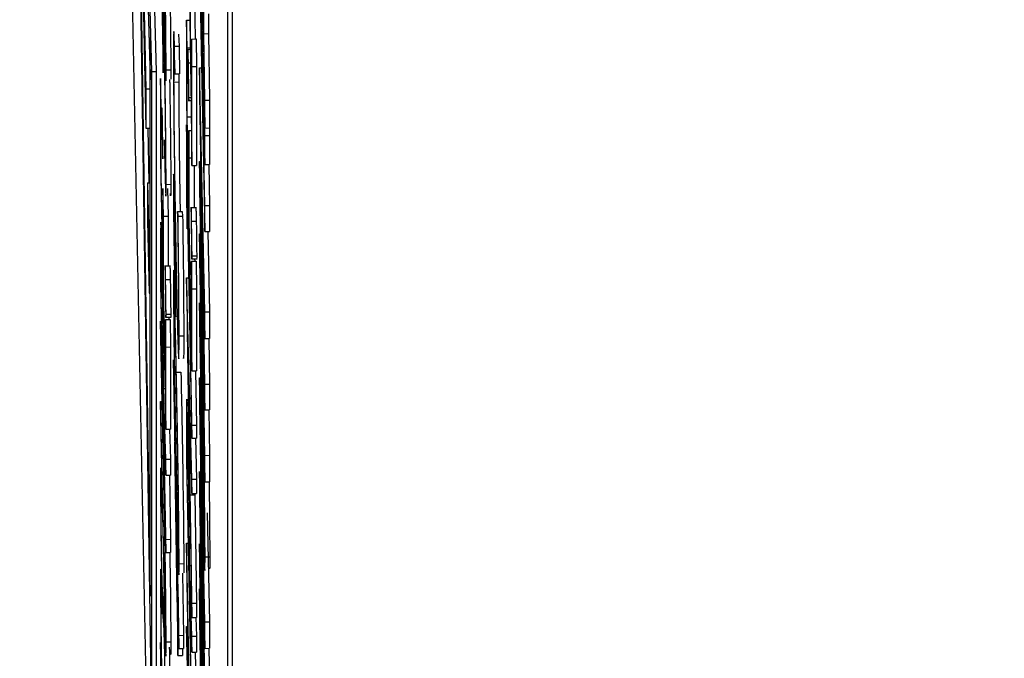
# Model space of a CAD drawing. Header units: inches. Extents: x 0.6 to 33.8, y 0 to 21.7.
# Tile 81 of 169: x 19.4872 to 19.5396, y 15.3066 to 15.3406. Entities that reach past the tile are written whole.
import ezdxf

# ---------------------------------------------------------------- set-up
doc = ezdxf.new("R2010")
doc.units = ezdxf.units.IN
doc.header["$MEASUREMENT"] = 0
doc.layers.add('FORMAT', color=7, linetype='Continuous')
doc.styles.add('SLDTEXTSTYLE3', font='TXT', dxfattribs={"width": 0.75})
doc.dimstyles.new('SLDDIMSTYLE0', dxfattribs={"dimtxt": 0.125, "dimasz": 0.13, "dimexe": 0, "dimexo": 0.0625, "dimgap": 0.03125, "dimtad": 0, "dimtih": 1, "dimtoh": 1, "dimdec": 1, "dimlfac": 4, "dimrnd": 1e-09, "dimzin": 12, "dimdsep": 46, "dimtxsty": 'SLDTEXTSTYLE3', "dimsah": 1, "dimcen": 0.09, "dimadec": 0, "dimazin": 3, "dimtfac": 1, "dimtdec": 1, "dimtofl": 0, "dimtmove": 0, "dimatfit": 3, "dimfxl": 0, "dimfrac": 2, "dimtolj": 1, "dimtzin": 12, "dimarcsym": 0})

# ---------------------------------------------------------------- blocks, each defined once
blk = doc.blocks.new('_D_4')
at = {"layer": 'FORMAT'}
for p, q in [((19.129743, 18.296224), (19.091657, 18.296224)), ((19.091657, 18.296224), (19.091657, 18.097787)), ((19.406827, 18.296224), (19.444913, 18.296224)), ((19.444913, 18.296224), (19.444913, 18.097787)), ((17.835759, 9.273352), (17.835759, 18.241189)), ((20.700811, 17.050978), (20.700811, 18.241189)), ((17.835759, 18.116189), (18.982066, 18.116189)), ((20.700811, 18.116189), (19.554503, 18.116189)), ((19.091657, 18.097787), (19.129743, 18.097787)), ((19.444913, 18.097787), (19.406827, 18.097787))]:
    blk.add_line(p, q, dxfattribs=at)
for points in [[(17.835759, 18.116189), (17.965759, 18.096189), (17.965759, 18.136189)], [(20.700811, 18.116189), (20.570811, 18.136189), (20.570811, 18.096189)]]:
    blk.add_solid(points, dxfattribs=at)
at = {"layer": 'FORMAT', "char_height": 0.125, "attachment_point": 1, "style": 'SLDTEXTSTYLE3'}
for s, insert in [('291', (19.129743, 18.25892)), ('11.5', (19.106653, 18.071898))]:
    blk.add_mtext(s, dxfattribs=dict(at, insert=insert))

msp = doc.modelspace()

# ---------------------------------------------------------------- linework, layer by layer
at = {"color": 7, "linetype": 'Continuous'}
for p, q in [((19.49424, 15.337804), (19.493092, 15.377537)), ((19.493092, 15.377537), (19.49424, 15.301588)), ((19.49449, 15.337808), (19.493342, 15.377541)), ((19.492623, 15.370666), (19.494735, 15.264297)), ((19.494155, 15.338064), (19.493262, 15.368967)), ((19.493262, 15.368967), (19.494155, 15.309897)), ((19.493434, 15.361094), (19.493915, 15.336878)), ((19.493434, 15.359006), (19.493915, 15.33479)), ((19.498271, 15.098123), (19.498271, 15.357879)), ((19.498521, 15.098126), (19.498521, 15.357882)), ((19.496775, 15.352208), (19.497059, 15.334795)), ((19.494703, 15.345672), (19.494845, 15.337736)), ((19.496775, 15.343568), (19.497059, 15.329284)), ((19.497001, 15.33981), (19.497001, 15.343185)), ((19.496884, 15.339464), (19.496826, 15.342394)), ((19.496251, 15.341714), (19.496368, 15.332799)), ((19.496339, 15.335923), (19.496263, 15.341674)), ((19.496513, 15.341678), (19.496541, 15.33953)), ((19.496084, 15.340529), (19.496266, 15.340532)), ((19.496084, 15.340529), (19.496084, 15.33616)), ((19.496114, 15.339064), (19.496084, 15.340529)), ((19.497251, 15.34086), (19.497251, 15.339814)), ((19.496884, 15.340006), (19.496884, 15.339464)), ((19.494111, 15.339605), (19.494155, 15.337362)), ((19.495662, 15.33979), (19.495696, 15.339143)), ((19.496339, 15.339527), (19.496589, 15.339531)), ((19.496339, 15.339527), (19.496339, 15.335923)), ((19.496368, 15.338062), (19.496339, 15.339527)), ((19.496589, 15.339531), (19.496618, 15.338066)), ((19.497001, 15.33981), (19.497251, 15.339814)), ((19.497059, 15.336278), (19.497001, 15.33981)), ((19.497251, 15.339814), (19.497309, 15.336282)), ((19.495446, 15.339139), (19.495696, 15.339143)), ((19.495463, 15.337673), (19.495446, 15.339139)), ((19.495696, 15.339143), (19.495713, 15.337676)), ((19.496114, 15.339064), (19.496286, 15.339067)), ((19.496114, 15.33539), (19.496114, 15.339064)), ((19.496287, 15.338974), (19.496129, 15.338971)), ((19.496929, 15.339129), (19.496988, 15.339129)), ((19.497059, 15.334398), (19.496929, 15.339129)), ((19.494155, 15.309897), (19.494155, 15.338064)), ((19.494994, 15.337882), (19.495244, 15.337886)), ((19.496181, 15.338258), (19.496296, 15.33826)), ((19.496368, 15.338062), (19.496618, 15.338066)), ((19.496368, 15.332799), (19.496368, 15.338062)), ((19.496618, 15.338066), (19.496618, 15.332803)), ((19.496775, 15.337988), (19.496886, 15.33799)), ((19.497059, 15.325015), (19.496775, 15.337988)), ((19.496775, 15.337988), (19.496775, 15.33656)), ((19.49424, 15.337804), (19.49449, 15.337808)), ((19.49424, 15.301588), (19.49424, 15.337804)), ((19.49449, 15.301592), (19.49449, 15.337808)), ((19.494703, 15.337431), (19.494703, 15.333062)), ((19.494732, 15.335966), (19.494703, 15.337431)), ((19.495463, 15.337673), (19.495713, 15.337676)), ((19.495667, 15.337676), (19.495665, 15.337243)), ((19.496935, 15.337372), (19.497059, 15.332853)), ((19.496935, 15.3369), (19.496935, 15.337372)), ((19.493915, 15.336878), (19.494155, 15.336882)), ((19.493915, 15.336878), (19.493915, 15.33479)), ((19.495415, 15.337239), (19.495665, 15.337243)), ((19.496935, 15.3369), (19.496948, 15.336901)), ((19.497059, 15.330674), (19.496935, 15.3369)), ((19.496204, 15.336422), (19.49632, 15.336424)), ((19.496775, 15.33656), (19.496973, 15.324817)), ((19.497059, 15.336278), (19.497309, 15.336282)), ((19.497059, 15.334795), (19.497059, 15.336278)), ((19.497309, 15.336282), (19.497309, 15.334799)), ((19.494732, 15.332292), (19.494732, 15.335966)), ((19.496084, 15.33616), (19.496368, 15.321877)), ((19.49617, 15.336254), (19.496323, 15.336256)), ((19.496114, 15.33539), (19.496334, 15.335394)), ((19.496201, 15.330995), (19.496114, 15.33539)), ((19.493915, 15.33479), (19.494155, 15.334794)), ((19.494029, 15.334792), (19.494073, 15.331878)), ((19.496084, 15.334968), (19.496108, 15.334969)), ((19.496084, 15.334968), (19.496084, 15.330897)), ((19.496114, 15.333504), (19.496084, 15.334968)), ((19.497059, 15.334795), (19.497309, 15.334799)), ((19.497298, 15.334799), (19.497309, 15.334402)), ((19.496201, 15.334669), (19.496343, 15.334671)), ((19.496201, 15.334669), (19.496201, 15.330995)), ((19.49623, 15.333204), (19.496201, 15.334669)), ((19.497059, 15.334398), (19.497309, 15.334402)), ((19.497059, 15.332853), (19.497059, 15.334398)), ((19.497309, 15.334402), (19.497309, 15.332856)), ((19.494914, 15.334158), (19.494914, 15.333463)), ((19.496114, 15.331816), (19.496114, 15.333504)), ((19.496114, 15.333504), (19.496137, 15.333504)), ((19.49623, 15.333204), (19.496363, 15.333206)), ((19.49623, 15.32953), (19.49623, 15.333204)), ((19.494703, 15.333062), (19.494986, 15.318778)), ((19.496368, 15.332799), (19.496618, 15.332803)), ((19.49648, 15.332801), (19.49648, 15.330551)), ((19.496775, 15.333013), (19.496835, 15.333014)), ((19.496775, 15.333013), (19.496775, 15.33157)), ((19.496973, 15.324817), (19.496775, 15.333013)), ((19.497059, 15.332853), (19.497309, 15.332856)), ((19.497266, 15.332856), (19.497309, 15.330678)), ((19.494819, 15.327897), (19.494732, 15.332292)), ((19.494014, 15.331877), (19.494155, 15.331879)), ((19.494014, 15.331877), (19.494014, 15.329864)), ((19.494014, 15.331877), (19.494091, 15.328021)), ((19.494819, 15.331571), (19.494819, 15.327897)), ((19.494848, 15.330106), (19.494819, 15.331571)), ((19.494994, 15.331797), (19.495244, 15.331801)), ((19.495069, 15.331575), (19.495098, 15.33011)), ((19.496368, 15.318997), (19.496114, 15.331816)), ((19.496114, 15.331816), (19.496171, 15.331816)), ((19.496775, 15.33157), (19.497059, 15.315979)), ((19.49688, 15.331802), (19.497059, 15.323607)), ((19.497059, 15.32117), (19.49688, 15.331802)), ((19.496114, 15.33112), (19.496368, 15.318302)), ((19.496114, 15.329432), (19.496114, 15.33112)), ((19.496084, 15.330897), (19.496114, 15.329432)), ((19.496608, 15.330553), (19.496296, 15.330548)), ((19.497059, 15.330674), (19.497309, 15.330678)), ((19.497059, 15.329284), (19.497059, 15.330674)), ((19.497309, 15.330678), (19.497309, 15.329288)), ((19.494848, 15.330106), (19.495098, 15.33011)), ((19.494848, 15.326432), (19.494848, 15.330106)), ((19.495098, 15.33011), (19.495098, 15.327452)), ((19.495452, 15.33039), (19.495476, 15.33039)), ((19.495608, 15.330348), (19.495858, 15.330352)), ((19.495625, 15.330106), (19.495608, 15.330348)), ((19.495625, 15.330106), (19.495875, 15.33011)), ((19.495858, 15.330352), (19.495875, 15.33011)), ((19.494014, 15.329864), (19.494091, 15.326007)), ((19.496339, 15.324037), (19.49623, 15.32953)), ((19.496348, 15.329834), (19.496598, 15.329838)), ((19.496114, 15.329432), (19.496147, 15.329433)), ((19.496775, 15.32917), (19.496775, 15.32778)), ((19.496944, 15.320649), (19.496775, 15.32917)), ((19.496775, 15.32917), (19.496819, 15.32917)), ((19.497059, 15.329284), (19.497309, 15.329288)), ((19.497216, 15.329287), (19.497309, 15.325018)), ((19.494091, 15.328021), (19.494155, 15.328022)), ((19.494091, 15.328021), (19.494091, 15.326007)), ((19.494703, 15.328058), (19.494703, 15.326508)), ((19.496372, 15.327999), (19.496622, 15.328003)), ((19.494779, 15.327554), (19.494812, 15.327554)), ((19.495227, 15.327454), (19.494914, 15.32745)), ((19.496338, 15.327833), (19.49665, 15.327838)), ((19.496339, 15.327711), (19.496589, 15.327714)), ((19.496339, 15.327711), (19.496339, 15.324037)), ((19.496368, 15.326246), (19.496339, 15.327711)), ((19.496514, 15.327836), (19.496516, 15.327713)), ((19.496589, 15.327714), (19.496618, 15.326249)), ((19.496775, 15.32778), (19.496953, 15.318827)), ((19.494732, 15.325738), (19.494732, 15.327191)), ((19.49688, 15.327234), (19.497059, 15.319814)), ((19.497059, 15.317387), (19.49688, 15.327234)), ((19.494703, 15.326508), (19.494986, 15.312225)), ((19.494957, 15.320938), (19.494848, 15.326432)), ((19.494966, 15.326736), (19.495216, 15.32674)), ((19.496084, 15.326826), (19.496199, 15.326828)), ((19.496368, 15.316118), (19.496084, 15.326826)), ((19.496084, 15.326826), (19.496084, 15.326727)), ((19.496084, 15.326727), (19.496368, 15.30877)), ((19.494091, 15.326007), (19.494155, 15.326008)), ((19.496368, 15.326246), (19.496618, 15.326249)), ((19.496368, 15.321877), (19.496368, 15.326246)), ((19.496618, 15.326249), (19.496618, 15.32188)), ((19.494826, 15.320977), (19.494732, 15.325738)), ((19.496775, 15.325496), (19.496821, 15.325497)), ((19.496775, 15.325496), (19.496775, 15.324106)), ((19.49696, 15.316203), (19.496775, 15.325496)), ((19.494956, 15.324735), (19.495268, 15.32474)), ((19.49499, 15.3249), (19.49524, 15.324904)), ((19.495132, 15.324738), (19.495134, 15.324615)), ((19.497059, 15.325015), (19.497309, 15.325018)), ((19.497059, 15.323607), (19.497059, 15.325015)), ((19.497309, 15.325018), (19.497309, 15.323611)), ((19.494703, 15.324522), (19.494703, 15.323827)), ((19.494874, 15.315896), (19.494703, 15.324522)), ((19.494957, 15.324612), (19.495207, 15.324616)), ((19.494986, 15.323147), (19.494957, 15.324612)), ((19.494957, 15.324612), (19.494957, 15.320938)), ((19.495207, 15.324616), (19.495236, 15.323151)), ((19.494703, 15.323827), (19.494873, 15.315269)), ((19.495685, 15.323741), (19.495934, 15.323745)), ((19.496248, 15.317126), (19.49614, 15.323985)), ((19.49614, 15.323985), (19.496248, 15.319894)), ((19.496775, 15.324106), (19.496944, 15.315585)), ((19.497059, 15.323607), (19.497309, 15.323611)), ((19.497268, 15.323611), (19.497309, 15.321174)), ((19.494986, 15.323147), (19.495236, 15.323151)), ((19.494986, 15.318778), (19.494986, 15.323147)), ((19.495236, 15.323151), (19.495236, 15.318782)), ((19.494827, 15.322375), (19.494826, 15.320977)), ((19.495386, 15.322466), (19.495386, 15.322325)), ((19.495583, 15.312577), (19.495386, 15.322466)), ((19.495386, 15.322325), (19.495612, 15.306743)), ((19.495536, 15.321804), (19.495786, 15.321807)), ((19.496368, 15.321877), (19.496618, 15.32188)), ((19.496561, 15.32188), (19.496618, 15.319001)), ((19.496775, 15.321505), (19.496827, 15.321506)), ((19.496775, 15.321505), (19.496775, 15.320077)), ((19.497059, 15.308532), (19.496775, 15.321505)), ((19.497059, 15.32117), (19.497309, 15.321174)), ((19.497059, 15.319814), (19.497059, 15.32117)), ((19.497309, 15.321174), (19.497309, 15.319818)), ((19.494856, 15.320937), (19.494944, 15.320938)), ((19.494986, 15.31719), (19.494856, 15.320937)), ((19.496944, 15.320649), (19.496974, 15.320649)), ((19.494703, 15.320253), (19.494774, 15.320254)), ((19.494703, 15.320253), (19.494703, 15.319558)), ((19.494873, 15.311695), (19.494703, 15.320253)), ((19.494856, 15.320077), (19.494986, 15.31633)), ((19.494856, 15.319512), (19.494856, 15.320077)), ((19.496775, 15.320077), (19.496973, 15.308334)), ((19.494703, 15.319558), (19.494874, 15.310931)), ((19.494856, 15.319512), (19.494875, 15.319513)), ((19.494986, 15.31292), (19.494856, 15.319512)), ((19.496248, 15.319894), (19.496248, 15.317126)), ((19.497059, 15.319814), (19.497309, 15.319818)), ((19.497265, 15.319817), (19.497309, 15.317391)), ((19.496368, 15.318997), (19.496618, 15.319001)), ((19.496368, 15.318302), (19.496368, 15.318997)), ((19.496618, 15.319001), (19.496618, 15.318306)), ((19.494986, 15.318778), (19.495236, 15.318782)), ((19.495181, 15.318781), (19.495236, 15.317193)), ((19.496084, 15.318645), (19.496084, 15.317095)), ((19.496277, 15.318795), (19.496368, 15.315362)), ((19.496277, 15.315284), (19.496277, 15.318795)), ((19.49546, 15.318086), (19.495583, 15.311882)), ((19.495583, 15.309574), (19.49546, 15.318086)), ((19.49616, 15.318141), (19.49622, 15.318142)), ((19.496368, 15.318302), (19.496618, 15.318306)), ((19.49656, 15.318305), (19.496618, 15.316121)), ((19.496114, 15.316325), (19.496114, 15.317778)), ((19.494986, 15.31719), (19.495236, 15.317193)), ((19.494986, 15.31633), (19.494986, 15.31719)), ((19.495236, 15.317193), (19.495236, 15.316334)), ((19.496084, 15.317095), (19.496368, 15.302812)), ((19.497059, 15.317387), (19.497309, 15.317391)), ((19.497059, 15.315979), (19.497059, 15.317387)), ((19.497309, 15.317391), (19.497309, 15.315983)), ((19.49476, 15.316697), (19.494673, 15.316695)), ((19.496775, 15.31653), (19.496775, 15.315087)), ((19.496973, 15.308334), (19.496775, 15.31653)), ((19.494874, 15.315896), (19.494914, 15.315896)), ((19.494986, 15.31633), (19.495236, 15.316334)), ((19.495169, 15.316333), (19.495236, 15.312924)), ((19.496208, 15.311564), (19.496114, 15.316325)), ((19.496368, 15.316118), (19.496618, 15.316121)), ((19.496368, 15.315362), (19.496368, 15.316118)), ((19.496618, 15.316121), (19.496618, 15.315366)), ((19.497059, 15.315979), (19.497309, 15.315983)), ((19.494744, 15.315818), (19.494777, 15.315819)), ((19.494761, 15.314311), (19.494744, 15.315818)), ((19.496368, 15.315362), (19.496618, 15.315366)), ((19.496527, 15.315364), (19.496527, 15.315288)), ((19.49688, 15.315319), (19.497059, 15.307124)), ((19.497059, 15.304687), (19.49688, 15.315319)), ((19.496277, 15.315284), (19.496527, 15.315288)), ((19.496368, 15.309528), (19.496277, 15.315284)), ((19.496527, 15.315288), (19.496618, 15.309532)), ((19.496775, 15.315087), (19.497059, 15.299496)), ((19.497182, 15.31433), (19.497309, 15.308535)), ((19.495583, 15.313471), (19.495583, 15.312577)), ((19.495612, 15.312006), (19.495583, 15.313471)), ((19.494986, 15.31292), (19.495236, 15.312924)), ((19.494986, 15.312225), (19.494986, 15.31292)), ((19.495236, 15.312924), (19.495236, 15.312229)), ((19.496084, 15.312726), (19.496171, 15.312728)), ((19.496084, 15.312726), (19.496084, 15.312016)), ((19.496368, 15.296355), (19.496084, 15.312726)), ((19.496208, 15.312962), (19.496208, 15.311564)), ((19.494986, 15.312225), (19.495236, 15.312229)), ((19.496775, 15.312687), (19.496775, 15.311297)), ((19.497059, 15.298403), (19.496775, 15.312687)), ((19.495583, 15.311882), (19.495583, 15.309574)), ((19.495612, 15.312006), (19.495636, 15.312007)), ((19.495612, 15.311112), (19.495612, 15.312006)), ((19.496084, 15.312016), (19.496291, 15.300089)), ((19.497066, 15.311993), (19.497316, 15.311997)), ((19.495685, 15.311628), (19.495934, 15.311632)), ((19.496237, 15.311524), (19.496325, 15.311525)), ((19.496368, 15.307777), (19.496237, 15.311524)), ((19.496775, 15.311297), (19.497059, 15.297013)), ((19.495677, 15.307816), (19.495612, 15.311112)), ((19.495862, 15.311116), (19.495927, 15.30782)), ((19.496237, 15.310664), (19.496368, 15.306917)), ((19.496237, 15.310099), (19.496237, 15.310664)), ((19.49688, 15.310751), (19.497059, 15.303331)), ((19.497059, 15.300904), (19.49688, 15.310751)), ((19.494761, 15.308949), (19.494744, 15.310456)), ((19.495612, 15.310417), (19.495677, 15.307121)), ((19.495612, 15.306743), (19.495612, 15.310417)), ((19.496237, 15.310099), (19.496257, 15.3101)), ((19.496368, 15.303507), (19.496237, 15.310099)), ((19.496775, 15.310291), (19.496795, 15.310292)), ((19.496775, 15.310291), (19.496775, 15.308651)), ((19.496912, 15.300942), (19.496775, 15.310291)), ((19.496368, 15.309528), (19.496618, 15.309532)), ((19.496368, 15.30877), (19.496368, 15.309528)), ((19.496618, 15.309532), (19.496618, 15.308774)), ((19.496368, 15.30877), (19.496618, 15.308774)), ((19.496583, 15.308773), (19.496618, 15.307781)), ((19.496775, 15.308651), (19.496866, 15.302444)), ((19.497059, 15.308532), (19.497309, 15.308535)), ((19.497059, 15.307124), (19.497059, 15.308532)), ((19.497309, 15.308535), (19.497309, 15.307128)), ((19.496084, 15.30828), (19.496149, 15.308281)), ((19.496084, 15.30828), (19.496084, 15.308179)), ((19.496291, 15.300089), (19.496084, 15.30828)), ((19.496084, 15.308179), (19.496292, 15.29545)), ((19.494994, 15.307466), (19.495244, 15.30747)), ((19.495677, 15.307816), (19.495927, 15.30782)), ((19.495677, 15.307121), (19.495677, 15.307816)), ((19.495927, 15.30782), (19.495927, 15.307125)), ((19.496368, 15.307777), (19.496618, 15.307781)), ((19.496368, 15.306917), (19.496368, 15.307777)), ((19.496618, 15.307781), (19.496618, 15.306921)), ((19.494703, 15.307444), (19.494703, 15.303075)), ((19.494732, 15.305979), (19.494703, 15.307444)), ((19.495677, 15.307121), (19.495927, 15.307125)), ((19.495862, 15.307124), (19.495862, 15.306747)), ((19.497059, 15.307124), (19.497309, 15.307128)), ((19.497268, 15.307128), (19.497309, 15.304691)), ((19.495612, 15.306743), (19.495862, 15.306747)), ((19.496368, 15.306917), (19.496618, 15.306921)), ((19.49655, 15.30692), (19.496618, 15.303511))]:
    msp.add_line(p, q, dxfattribs=at)
for points, knots in [([(19.494994, 15.337882), (19.494993, 15.338143), (19.494992, 15.338667), (19.494977, 15.340244), (19.49493, 15.343665), (19.494879, 15.3463), (19.494845, 15.348057)], [0, 0, 0, 0, 0.125628, 0.251257, 0.500593, 1, 1, 1, 1]), ([(19.495145, 15.345293), (19.495161, 15.34443), (19.495194, 15.342686), (19.495227, 15.340245), (19.495242, 15.338671), (19.495243, 15.338147), (19.495244, 15.337886)], [0, 0, 0, 0, 0.327286, 0.662352, 0.831177, 1, 1, 1, 1]), ([(19.496929, 15.339129), (19.496926, 15.339539), (19.496919, 15.340357), (19.496894, 15.342233), (19.49687, 15.343502), (19.496856, 15.344276)], [0, 0, 0, 0, 0.2813691, 0.5616675, 1, 1, 1, 1]), ([(19.494965, 15.33937), (19.494964, 15.339228), (19.494962, 15.338944), (19.49495, 15.338969), (19.494911, 15.340175), (19.494871, 15.342166), (19.494845, 15.343495)], [0, 0, 0, 0, 0.125394, 0.250914, 0.499709, 1, 1, 1, 1]), ([(19.494916, 15.343484), (19.494923, 15.343038), (19.494938, 15.342148), (19.494953, 15.340932), (19.494963, 15.33996), (19.494964, 15.339566), (19.494965, 15.33937)], [0, 0, 0, 0, 0.280262, 0.559779, 0.779989, 1, 1, 1, 1]), ([(19.494845, 15.342794), (19.494879, 15.341121), (19.494929, 15.338613), (19.494977, 15.337231), (19.494992, 15.337305), (19.494993, 15.33769), (19.494994, 15.337882)], [0, 0, 0, 0, 0.49975, 0.74891, 0.874449, 1, 1, 1, 1]), ([(19.496855, 15.342921), (19.496858, 15.342772), (19.496864, 15.342474), (19.496872, 15.341969), (19.496878, 15.341493), (19.496884, 15.340733), (19.496884, 15.340329), (19.496884, 15.340006)], [0, 0, 0, 0, 0.1251548, 0.2500173, 0.3747141, 0.4998423, 1, 1, 1, 1]), ([(19.494894, 15.339531), (19.49488, 15.34018), (19.494853, 15.341477), (19.494822, 15.342411), (19.494804, 15.342507), (19.494802, 15.342013), (19.494801, 15.341766)], [0, 0, 0, 0, 0.280059, 0.559479, 0.77955, 1, 1, 1, 1]), ([(19.49483, 15.340175), (19.494831, 15.340407), (19.494832, 15.340871), (19.494848, 15.340726), (19.49487, 15.340001), (19.494885, 15.339261), (19.494893, 15.33889)], [0, 0, 0, 0, 0.280472, 0.559738, 0.77964, 1, 1, 1, 1]), ([(19.494845, 15.337736), (19.49484, 15.338261), (19.494833, 15.339197), (19.494831, 15.339876), (19.49483, 15.340175)], [0, 0, 0, 0, 0.5602702, 1, 1, 1, 1]), ([(19.495446, 15.339139), (19.495436, 15.339409), (19.495415, 15.339949), (19.495392, 15.339987), (19.495388, 15.339217), (19.495386, 15.338747)], [0, 0, 0, 0, 0.2802882, 0.5607015, 1, 1, 1, 1]), ([(19.494994, 15.331797), (19.494992, 15.332274), (19.494989, 15.333226), (19.494962, 15.335498), (19.494928, 15.3377), (19.494905, 15.338921), (19.494894, 15.339531)], [0, 0, 0, 0, 0.279899, 0.558932, 0.779415, 1, 1, 1, 1]), ([(19.494893, 15.33889), (19.494903, 15.338322), (19.494925, 15.337186), (19.494948, 15.335465), (19.494962, 15.334098), (19.494964, 15.333567), (19.494965, 15.333302)], [0, 0, 0, 0, 0.279617, 0.559218, 0.779559, 1, 1, 1, 1]), ([(19.496181, 15.338258), (19.496177, 15.338423), (19.49617, 15.338754), (19.496163, 15.338963), (19.496158, 15.338993), (19.496157, 15.338866), (19.496157, 15.338803)], [0, 0, 0, 0, 0.279517, 0.559326, 0.779544, 1, 1, 1, 1]), ([(19.495386, 15.338747), (19.495389, 15.338029), (19.495393, 15.336592), (19.495432, 15.333237), (19.495481, 15.329917), (19.495516, 15.328076), (19.495534, 15.327155)], [0, 0, 0, 0, 0.279902, 0.559455, 0.779636, 1, 1, 1, 1]), ([(19.496157, 15.338803), (19.496158, 15.338686), (19.496158, 15.338454), (19.496165, 15.337919), (19.496173, 15.337401), (19.496178, 15.337112), (19.496181, 15.336967)], [0, 0, 0, 0, 0.279628, 0.559268, 0.779583, 1, 1, 1, 1]), ([(19.495244, 15.337886), (19.495244, 15.33766), (19.495243, 15.337407), (19.495239, 15.337389), (19.495239, 15.337387)], [0, 0, 0, 0, 0.888944, 1, 1, 1, 1]), ([(19.495415, 15.337239), (19.495416, 15.337557), (19.495418, 15.338081), (19.495429, 15.338273), (19.495443, 15.338169), (19.495456, 15.337838), (19.495463, 15.337673)], [0, 0, 0, 0, 0.339718, 0.559851, 0.779887, 1, 1, 1, 1]), ([(19.496204, 15.336422), (19.496204, 15.336538), (19.496203, 15.336769), (19.496197, 15.337305), (19.496189, 15.337825), (19.496184, 15.338114), (19.496181, 15.338258)], [0, 0, 0, 0, 0.279602, 0.559212, 0.779475, 1, 1, 1, 1]), ([(19.495182, 15.337377), (19.495184, 15.337297), (19.4952, 15.33642), (19.495222, 15.334751), (19.495241, 15.332884), (19.495243, 15.332162), (19.495244, 15.331801)], [0, 0, 0, 0, 0.0378, 0.411126, 0.70528, 1, 1, 1, 1]), ([(19.495536, 15.327753), (19.495518, 15.328728), (19.495481, 15.330677), (19.495442, 15.333619), (19.495419, 15.335881), (19.495417, 15.336786), (19.495415, 15.337239)], [0, 0, 0, 0, 0.279533, 0.558859, 0.779408, 1, 1, 1, 1]), ([(19.495665, 15.337243), (19.495668, 15.336645), (19.495672, 15.335449), (19.495701, 15.332823), (19.495728, 15.331068), (19.495739, 15.33035)], [0, 0, 0, 0, 0.371538, 0.742819, 1, 1, 1, 1]), ([(19.496181, 15.336967), (19.496184, 15.336803), (19.496191, 15.336475), (19.496199, 15.336261), (19.496204, 15.336234), (19.496204, 15.33636), (19.496204, 15.336422)], [0, 0, 0, 0, 0.279576, 0.559284, 0.779552, 1, 1, 1, 1]), ([(19.494799, 15.33516), (19.494796, 15.335325), (19.494789, 15.335656), (19.494781, 15.335864), (19.494776, 15.335895), (19.494776, 15.335768), (19.494776, 15.335705)], [0, 0, 0, 0, 0.279517, 0.559326, 0.779544, 1, 1, 1, 1]), ([(19.494776, 15.335705), (19.494776, 15.335588), (19.494777, 15.335355), (19.494783, 15.334821), (19.494791, 15.334303), (19.494796, 15.334013), (19.494799, 15.333869)], [0, 0, 0, 0, 0.279628, 0.559268, 0.779583, 1, 1, 1, 1]), ([(19.494823, 15.333324), (19.494822, 15.333439), (19.494822, 15.33367), (19.494815, 15.334207), (19.494807, 15.334727), (19.494802, 15.335015), (19.494799, 15.33516)], [0, 0, 0, 0, 0.279602, 0.559212, 0.779475, 1, 1, 1, 1]), ([(19.494799, 15.333869), (19.494803, 15.333705), (19.49481, 15.333376), (19.494817, 15.333163), (19.494822, 15.333136), (19.494823, 15.333261), (19.494823, 15.333324)], [0, 0, 0, 0, 0.279576, 0.559284, 0.779552, 1, 1, 1, 1]), ([(19.494965, 15.333302), (19.494964, 15.333123), (19.494962, 15.332766), (19.49495, 15.332837), (19.494933, 15.333343), (19.49492, 15.333886), (19.494914, 15.334158)], [0, 0, 0, 0, 0.279857, 0.559683, 0.779485, 1, 1, 1, 1]), ([(19.494914, 15.333463), (19.494926, 15.332935), (19.494949, 15.331882), (19.494976, 15.331158), (19.494991, 15.331127), (19.494993, 15.331574), (19.494994, 15.331797)], [0, 0, 0, 0, 0.280034, 0.559638, 0.779711, 1, 1, 1, 1]), ([(19.495452, 15.33039), (19.495442, 15.33085), (19.495422, 15.33177), (19.495401, 15.332339), (19.495388, 15.332391), (19.495387, 15.332037), (19.495386, 15.33186)], [0, 0, 0, 0, 0.279443, 0.559201, 0.77955, 1, 1, 1, 1]), ([(19.495244, 15.331801), (19.495243, 15.331491), (19.495242, 15.33105), (19.495231, 15.331252), (19.495228, 15.331312)], [0, 0, 0, 0, 0.703394, 1, 1, 1, 1]), ([(19.495386, 15.33186), (19.495387, 15.331538), (19.49539, 15.330893), (19.495407, 15.32942), (19.495428, 15.327965), (19.495444, 15.327152), (19.495451, 15.326745)], [0, 0, 0, 0, 0.279707, 0.559479, 0.779698, 1, 1, 1, 1]), ([(19.495408, 15.330766), (19.495409, 15.330897), (19.495411, 15.331159), (19.495423, 15.330908), (19.495437, 15.330395), (19.495447, 15.329917), (19.495452, 15.329678)], [0, 0, 0, 0, 0.279204, 0.558932, 0.779374, 1, 1, 1, 1]), ([(19.495452, 15.327411), (19.495445, 15.32775), (19.495433, 15.328428), (19.495419, 15.329454), (19.49541, 15.330286), (19.495409, 15.330606), (19.495408, 15.330766)], [0, 0, 0, 0, 0.279677, 0.559466, 0.779709, 1, 1, 1, 1]), ([(19.496348, 15.329834), (19.496345, 15.33), (19.496338, 15.330331), (19.49633, 15.330539), (19.496325, 15.330569), (19.496325, 15.330443), (19.496324, 15.330379)], [0, 0, 0, 0, 0.2795175, 0.5593264, 0.7795441, 1, 1, 1, 1]), ([(19.496577, 15.33054), (19.496579, 15.330524), (19.496582, 15.330494), (19.49659, 15.330233), (19.496595, 15.32997), (19.496598, 15.329838)], [0, 0, 0, 0, 0.362502, 0.681062, 1, 1, 1, 1]), ([(19.495517, 15.325252), (19.495516, 15.325574), (19.495514, 15.326217), (19.495497, 15.327704), (19.495475, 15.329168), (19.49546, 15.329983), (19.495452, 15.33039)], [0, 0, 0, 0, 0.2797785, 0.5594955, 0.7796567, 1, 1, 1, 1]), ([(19.495608, 15.330348), (19.495623, 15.329145), (19.49565, 15.326995), (19.495654, 15.32575), (19.495655, 15.325201)], [0, 0, 0, 0, 0.5591503, 1, 1, 1, 1]), ([(19.495685, 15.323741), (19.495681, 15.324639), (19.495676, 15.326244), (19.495641, 15.328925), (19.495625, 15.330106)], [0, 0, 0, 0, 0.559261, 1, 1, 1, 1]), ([(19.495875, 15.33011), (19.495885, 15.329367), (19.495905, 15.32788), (19.495929, 15.325518), (19.495932, 15.324417), (19.495934, 15.323745)], [0, 0, 0, 0, 0.28041, 0.560795, 1, 1, 1, 1]), ([(19.496324, 15.330379), (19.496325, 15.330264), (19.496326, 15.330032), (19.496332, 15.329497), (19.49634, 15.328977), (19.496345, 15.328688), (19.496348, 15.328544)], [0, 0, 0, 0, 0.2796468, 0.5592988, 0.7796148, 1, 1, 1, 1]), ([(19.494707, 15.329618), (19.494705, 15.329363), (19.494703, 15.328906), (19.494703, 15.328317), (19.494703, 15.328058)], [0, 0, 0, 0, 0.559717, 1, 1, 1, 1]), ([(19.494779, 15.327554), (19.494769, 15.328004), (19.494751, 15.328904), (19.494728, 15.329627), (19.494713, 15.32987), (19.494709, 15.329702), (19.494707, 15.329618)], [0, 0, 0, 0, 0.279899, 0.559327, 0.779605, 1, 1, 1, 1]), ([(19.495452, 15.329678), (19.495458, 15.329345), (19.495471, 15.328678), (19.495485, 15.327666), (19.495494, 15.326841), (19.495495, 15.326525), (19.495495, 15.326367)], [0, 0, 0, 0, 0.279717, 0.559486, 0.779814, 1, 1, 1, 1]), ([(19.496372, 15.327999), (19.496371, 15.328115), (19.49637, 15.328347), (19.496364, 15.328882), (19.496356, 15.329401), (19.496351, 15.32969), (19.496348, 15.329834)], [0, 0, 0, 0, 0.279537, 0.559056, 0.779442, 1, 1, 1, 1]), ([(19.496598, 15.329838), (19.496602, 15.329652), (19.496608, 15.329278), (19.496616, 15.328715), (19.496621, 15.328264), (19.496621, 15.32809), (19.496622, 15.328003)], [0, 0, 0, 0, 0.279469, 0.559358, 0.779674, 1, 1, 1, 1]), ([(19.496348, 15.328544), (19.496352, 15.328381), (19.496358, 15.328054), (19.496366, 15.327839), (19.496371, 15.327814), (19.496371, 15.327937), (19.496372, 15.327999)], [0, 0, 0, 0, 0.279539, 0.559327, 0.779689, 1, 1, 1, 1]), ([(19.494732, 15.327191), (19.494732, 15.32767), (19.494731, 15.32827), (19.494745, 15.328146), (19.494755, 15.32788), (19.494766, 15.327464), (19.494774, 15.327063), (19.494779, 15.326862)], [0, 0, 0, 0, 0.498719, 0.624046, 0.749383, 0.874693, 1, 1, 1, 1]), ([(19.496622, 15.328003), (19.496622, 15.327909), (19.496621, 15.327805), (19.496619, 15.327847), (19.496619, 15.327852)], [0, 0, 0, 0, 0.890364, 1, 1, 1, 1]), ([(19.494856, 15.320937), (19.494855, 15.321325), (19.494854, 15.322098), (19.494839, 15.323826), (19.49481, 15.325871), (19.494789, 15.326993), (19.494779, 15.327554)], [0, 0, 0, 0, 0.281289, 0.560374, 0.77996, 1, 1, 1, 1]), ([(19.494966, 15.326736), (19.494963, 15.326902), (19.494956, 15.327232), (19.494948, 15.327441), (19.494943, 15.327471), (19.494943, 15.327344), (19.494943, 15.327281)], [0, 0, 0, 0, 0.279517, 0.559326, 0.779544, 1, 1, 1, 1]), ([(19.495196, 15.327442), (19.495197, 15.327426), (19.495201, 15.327396), (19.495208, 15.327134), (19.495214, 15.326871), (19.495216, 15.32674)], [0, 0, 0, 0, 0.362502, 0.681062, 1, 1, 1, 1]), ([(19.495495, 15.326367), (19.495495, 15.326238), (19.495493, 15.325979), (19.495481, 15.326218), (19.495467, 15.326697), (19.495457, 15.327173), (19.495452, 15.327411)], [0, 0, 0, 0, 0.279234, 0.559189, 0.779562, 1, 1, 1, 1]), ([(19.495655, 15.325201), (19.495654, 15.324785), (19.49565, 15.323955), (19.495619, 15.32436), (19.495579, 15.325681), (19.49555, 15.327062), (19.495536, 15.327753)], [0, 0, 0, 0, 0.280058, 0.559595, 0.779701, 1, 1, 1, 1]), ([(19.494779, 15.326862), (19.494787, 15.326398), (19.4948, 15.325701), (19.494813, 15.324737), (19.494827, 15.323453), (19.494827, 15.322854), (19.494827, 15.322375)], [0, 0, 0, 0, 0.248792, 0.374502, 0.500173, 1, 1, 1, 1]), ([(19.494943, 15.327281), (19.494943, 15.327165), (19.494944, 15.326934), (19.49495, 15.326399), (19.494958, 15.325879), (19.494964, 15.32559), (19.494966, 15.325445)], [0, 0, 0, 0, 0.2796468, 0.5592988, 0.7796148, 1, 1, 1, 1]), ([(19.495536, 15.321804), (19.495502, 15.323473), (19.49545, 15.325976), (19.495403, 15.327313), (19.495388, 15.327227), (19.495387, 15.326838), (19.495386, 15.326644)], [0, 0, 0, 0, 0.499419, 0.748803, 0.8744, 1, 1, 1, 1]), ([(19.495534, 15.327155), (19.495555, 15.326155), (19.495592, 15.324369), (19.495622, 15.323449), (19.495635, 15.323044)], [0, 0, 0, 0, 0.559626, 1, 1, 1, 1]), ([(19.49499, 15.3249), (19.49499, 15.325017), (19.494989, 15.325249), (19.494982, 15.325784), (19.494975, 15.326303), (19.494969, 15.326592), (19.494966, 15.326736)], [0, 0, 0, 0, 0.279537, 0.559056, 0.779442, 1, 1, 1, 1]), ([(19.495216, 15.32674), (19.49522, 15.326553), (19.495227, 15.32618), (19.495235, 15.325617), (19.495239, 15.325166), (19.49524, 15.324991), (19.49524, 15.324904)], [0, 0, 0, 0, 0.279469, 0.559358, 0.779674, 1, 1, 1, 1]), ([(19.495386, 15.326644), (19.495387, 15.326384), (19.495388, 15.325863), (19.4954, 15.324671), (19.495417, 15.323316), (19.495459, 15.320449), (19.495502, 15.318276), (19.495536, 15.316541)], [0, 0, 0, 0, 0.125255, 0.250533, 0.375823, 0.501298, 1, 1, 1, 1]), ([(19.495451, 15.326745), (19.495461, 15.32628), (19.495481, 15.325349), (19.495502, 15.324761), (19.495515, 15.324715), (19.495517, 15.325073), (19.495517, 15.325252)], [0, 0, 0, 0, 0.2795133, 0.5591613, 0.7795063, 1, 1, 1, 1]), ([(19.494966, 15.325445), (19.49497, 15.325282), (19.494977, 15.324956), (19.494985, 15.324741), (19.494989, 15.324716), (19.49499, 15.324839), (19.49499, 15.3249)], [0, 0, 0, 0, 0.279539, 0.5593268, 0.7796885, 1, 1, 1, 1]), ([(19.495415, 15.325202), (19.495416, 15.325345), (19.495417, 15.325631), (19.495431, 15.325594), (19.49547, 15.324355), (19.495509, 15.322412), (19.495535, 15.321114)], [0, 0, 0, 0, 0.125402, 0.250979, 0.499928, 1, 1, 1, 1]), ([(19.49524, 15.324904), (19.49524, 15.324811), (19.49524, 15.324707), (19.495237, 15.324749), (19.495237, 15.324753)], [0, 0, 0, 0, 0.890364, 1, 1, 1, 1]), ([(19.495535, 15.317242), (19.495509, 15.318586), (19.495476, 15.320268), (19.495441, 15.32252), (19.495427, 15.323598), (19.495417, 15.324572), (19.495416, 15.324992), (19.495415, 15.325202)], [0, 0, 0, 0, 0.4991529, 0.6244811, 0.7495818, 0.8748612, 1, 1, 1, 1]), ([(19.495635, 15.323044), (19.495645, 15.32281), (19.495663, 15.322423), (19.495677, 15.322583), (19.495683, 15.323007), (19.495684, 15.323496), (19.495685, 15.323741)], [0, 0, 0, 0, 0.3393365, 0.5594502, 0.7796782, 1, 1, 1, 1]), ([(19.495934, 15.323745), (19.495934, 15.323386), (19.495932, 15.322796), (19.495923, 15.322488), (19.495915, 15.322551), (19.495913, 15.322571)], [0, 0, 0, 0, 0.515987, 0.850157, 1, 1, 1, 1]), ([(19.495685, 15.311628), (19.495684, 15.31189), (19.495682, 15.312414), (19.495668, 15.31399), (19.495621, 15.317411), (19.49557, 15.320046), (19.495536, 15.321804)], [0, 0, 0, 0, 0.125628, 0.251257, 0.500593, 1, 1, 1, 1]), ([(19.495786, 15.321807), (19.49582, 15.32005), (19.495871, 15.317415), (19.495918, 15.313994), (19.495932, 15.312417), (19.495934, 15.311894), (19.495934, 15.311632)], [0, 0, 0, 0, 0.499407, 0.748743, 0.874372, 1, 1, 1, 1]), ([(19.495535, 15.321114), (19.495549, 15.320421), (19.495573, 15.319184), (19.495597, 15.317827), (19.495607, 15.31723)], [0, 0, 0, 0, 0.560097, 1, 1, 1, 1]), ([(19.497066, 15.311993), (19.497064, 15.312537), (19.497061, 15.313624), (19.497014, 15.317151), (19.496971, 15.319322), (19.496944, 15.320649)], [0, 0, 0, 0, 0.280053, 0.559964, 1, 1, 1, 1]), ([(19.496088, 15.320205), (19.496087, 15.31995), (19.496084, 15.319493), (19.496084, 15.318904), (19.496084, 15.318645)], [0, 0, 0, 0, 0.559717, 1, 1, 1, 1]), ([(19.49616, 15.318141), (19.496151, 15.318591), (19.496132, 15.319491), (19.49611, 15.320214), (19.496095, 15.320457), (19.49609, 15.320289), (19.496088, 15.320205)], [0, 0, 0, 0, 0.279899, 0.559327, 0.779605, 1, 1, 1, 1]), ([(19.496114, 15.317778), (19.496113, 15.318257), (19.496113, 15.318857), (19.496127, 15.318733), (19.496136, 15.318468), (19.496148, 15.318051), (19.496156, 15.31765), (19.49616, 15.317449)], [0, 0, 0, 0, 0.498719, 0.624046, 0.749383, 0.874693, 1, 1, 1, 1]), ([(19.496953, 15.318827), (19.496968, 15.318075), (19.496987, 15.317134), (19.497005, 15.315883), (19.497013, 15.315126), (19.497014, 15.314765), (19.497015, 15.314525)], [0, 0, 0, 0, 0.499172, 0.624669, 0.750353, 1, 1, 1, 1]), ([(19.496237, 15.311524), (19.496237, 15.311912), (19.496236, 15.312686), (19.496221, 15.314413), (19.496192, 15.316458), (19.496171, 15.31758), (19.49616, 15.318141)], [0, 0, 0, 0, 0.281289, 0.560374, 0.77996, 1, 1, 1, 1]), ([(19.49616, 15.317449), (19.496169, 15.316986), (19.496181, 15.316288), (19.496195, 15.315324), (19.496208, 15.31404), (19.496208, 15.313441), (19.496208, 15.312962)], [0, 0, 0, 0, 0.248792, 0.374502, 0.500173, 1, 1, 1, 1]), ([(19.495655, 15.313116), (19.495655, 15.312974), (19.495653, 15.31269), (19.49564, 15.312716), (19.495602, 15.313922), (19.495562, 15.315912), (19.495535, 15.317242)], [0, 0, 0, 0, 0.1253938, 0.250914, 0.4997088, 1, 1, 1, 1]), ([(19.495607, 15.31723), (19.495614, 15.316785), (19.495628, 15.315895), (19.495644, 15.314678), (19.495654, 15.313706), (19.495655, 15.313313), (19.495655, 15.313116)], [0, 0, 0, 0, 0.280262, 0.5597794, 0.7799888, 1, 1, 1, 1]), ([(19.494744, 15.315818), (19.494735, 15.316068), (19.494721, 15.316478), (19.494706, 15.316743), (19.494697, 15.316656), (19.494696, 15.316334), (19.494696, 15.316172)], [0, 0, 0, 0, 0.340248, 0.56021, 0.780132, 1, 1, 1, 1]), ([(19.495536, 15.316541), (19.495569, 15.314868), (19.49562, 15.31236), (19.495668, 15.310977), (19.495682, 15.311052), (19.495684, 15.311436), (19.495685, 15.311628)], [0, 0, 0, 0, 0.49975, 0.74891, 0.874449, 1, 1, 1, 1]), ([(19.494696, 15.316172), (19.494697, 15.315843), (19.494699, 15.315184), (19.494716, 15.313695), (19.494738, 15.312185), (19.494754, 15.311349), (19.494762, 15.310931)], [0, 0, 0, 0, 0.279956, 0.559472, 0.779671, 1, 1, 1, 1]), ([(19.494994, 15.307466), (19.494993, 15.3078), (19.494991, 15.308466), (19.494973, 15.310107), (19.494936, 15.312748), (19.4949, 15.314598), (19.494874, 15.315896)], [0, 0, 0, 0, 0.1869521, 0.3736827, 0.5605195, 1, 1, 1, 1]), ([(19.497015, 15.314525), (19.497015, 15.314408), (19.497014, 15.314172), (19.497007, 15.314174), (19.496989, 15.314718), (19.496972, 15.31559), (19.49696, 15.316203)], [0, 0, 0, 0, 0.187138, 0.373813, 0.56016, 1, 1, 1, 1]), ([(19.497277, 15.315982), (19.497281, 15.315766), (19.497296, 15.314818), (19.497313, 15.313212), (19.497315, 15.312402), (19.497316, 15.311997)], [0, 0, 0, 0, 0.127951, 0.56327, 1, 1, 1, 1]), ([(19.496944, 15.315585), (19.496961, 15.314757), (19.496994, 15.313113), (19.497038, 15.311377), (19.497062, 15.311123), (19.497065, 15.311703), (19.497066, 15.311993)], [0, 0, 0, 0, 0.281896, 0.559523, 0.779612, 1, 1, 1, 1]), ([(19.494725, 15.31463), (19.494726, 15.314797), (19.494727, 15.315073), (19.494738, 15.314919), (19.494749, 15.314654), (19.494757, 15.314426), (19.494761, 15.314311)], [0, 0, 0, 0, 0.338433, 0.558587, 0.77925, 1, 1, 1, 1]), ([(19.494873, 15.315269), (19.494881, 15.314854), (19.494896, 15.314113), (19.49491, 15.313321), (19.494917, 15.312973)], [0, 0, 0, 0, 0.560315, 1, 1, 1, 1]), ([(19.494761, 15.311686), (19.494755, 15.311998), (19.494743, 15.312623), (19.494732, 15.31354), (19.494725, 15.314221), (19.494725, 15.314493), (19.494725, 15.31463)], [0, 0, 0, 0, 0.2789957, 0.558594, 0.779214, 1, 1, 1, 1]), ([(19.494917, 15.312973), (19.494924, 15.312527), (19.494939, 15.311635), (19.494954, 15.310416), (19.494963, 15.309475), (19.494964, 15.309087), (19.494965, 15.308893)], [0, 0, 0, 0, 0.279956, 0.559456, 0.779741, 1, 1, 1, 1]), ([(19.49519, 15.312228), (19.495198, 15.311738), (19.495218, 15.310543), (19.495239, 15.308687), (19.495242, 15.307876), (19.495244, 15.30747)], [0, 0, 0, 0, 0.258231, 0.629157, 1, 1, 1, 1]), ([(19.494797, 15.310351), (19.494791, 15.310485), (19.494781, 15.310724), (19.494767, 15.311392), (19.494761, 15.311686)], [0, 0, 0, 0, 0.56065, 1, 1, 1, 1]), ([(19.49491, 15.309826), (19.494903, 15.310168), (19.494891, 15.310781), (19.494878, 15.311415), (19.494873, 15.311695)], [0, 0, 0, 0, 0.559876, 1, 1, 1, 1]), ([(19.497316, 15.311997), (19.497316, 15.311684), (19.497316, 15.311345), (19.49731, 15.311359), (19.49731, 15.311361)], [0, 0, 0, 0, 0.9231843, 1, 1, 1, 1]), ([(19.494744, 15.310456), (19.494735, 15.310706), (19.494721, 15.311117), (19.494706, 15.311381), (19.494697, 15.311294), (19.494696, 15.310972), (19.494696, 15.31081)], [0, 0, 0, 0, 0.340248, 0.56021, 0.780132, 1, 1, 1, 1]), ([(19.495934, 15.311632), (19.495934, 15.311407), (19.495934, 15.311153), (19.49593, 15.311136), (19.49593, 15.311134)], [0, 0, 0, 0, 0.888944, 1, 1, 1, 1]), ([(19.494696, 15.31081), (19.494697, 15.310481), (19.494699, 15.309822), (19.494716, 15.308333), (19.494738, 15.306823), (19.494754, 15.305987), (19.494762, 15.305569)], [0, 0, 0, 0, 0.279956, 0.559472, 0.779671, 1, 1, 1, 1]), ([(19.494762, 15.310931), (19.494771, 15.310513), (19.494786, 15.309766), (19.494799, 15.309365), (19.494805, 15.309189)], [0, 0, 0, 0, 0.559025, 1, 1, 1, 1]), ([(19.494874, 15.310931), (19.494885, 15.310363), (19.494905, 15.30935), (19.494925, 15.308453), (19.494934, 15.308059)], [0, 0, 0, 0, 0.56039, 1, 1, 1, 1]), ([(19.494825, 15.30997), (19.49482, 15.310027), (19.494811, 15.31013), (19.494801, 15.310283), (19.494797, 15.310351)], [0, 0, 0, 0, 0.560088, 1, 1, 1, 1]), ([(19.494725, 15.309268), (19.494726, 15.309435), (19.494727, 15.309711), (19.494738, 15.309557), (19.494749, 15.309292), (19.494757, 15.309064), (19.494761, 15.308949)], [0, 0, 0, 0, 0.338433, 0.558587, 0.77925, 1, 1, 1, 1]), ([(19.494917, 15.307185), (19.494906, 15.30769), (19.494884, 15.308701), (19.494853, 15.309591), (19.494836, 15.309826), (19.494825, 15.30997)], [0, 0, 0, 0, 0.278896, 0.558876, 1, 1, 1, 1]), ([(19.494965, 15.308893), (19.494964, 15.308708), (19.494961, 15.308339), (19.494949, 15.308355), (19.494931, 15.308907), (19.494917, 15.309519), (19.49491, 15.309826)], [0, 0, 0, 0, 0.279985, 0.560094, 0.779635, 1, 1, 1, 1]), ([(19.494761, 15.306324), (19.494755, 15.306636), (19.494743, 15.307261), (19.494732, 15.308178), (19.494725, 15.308859), (19.494725, 15.309132), (19.494725, 15.309268)], [0, 0, 0, 0, 0.278996, 0.558594, 0.779214, 1, 1, 1, 1]), ([(19.494805, 15.309189), (19.494813, 15.309019), (19.494827, 15.308715), (19.494838, 15.308577), (19.494843, 15.308515)], [0, 0, 0, 0, 0.559524, 1, 1, 1, 1]), ([(19.494843, 15.308515), (19.494851, 15.308425), (19.494864, 15.308263), (19.494881, 15.307826), (19.494889, 15.307634)], [0, 0, 0, 0, 0.56033, 1, 1, 1, 1]), ([(19.494934, 15.308059), (19.494944, 15.307675), (19.494964, 15.306906), (19.494988, 15.306513), (19.494992, 15.307105), (19.494994, 15.307466)], [0, 0, 0, 0, 0.2803926, 0.5609999, 1, 1, 1, 1]), ([(19.494889, 15.307634), (19.494893, 15.30748), (19.494902, 15.307205), (19.494912, 15.306722), (19.494917, 15.30651)], [0, 0, 0, 0, 0.560129, 1, 1, 1, 1]), ([(19.495244, 15.30747), (19.495243, 15.307178), (19.495243, 15.306797), (19.495236, 15.306805), (19.495235, 15.306807)], [0, 0, 0, 0, 0.768335, 1, 1, 1, 1]), ([(19.494994, 15.301107), (19.494992, 15.301487), (19.49499, 15.302248), (19.494969, 15.303998), (19.494944, 15.305729), (19.494926, 15.3067), (19.494917, 15.307185)], [0, 0, 0, 0, 0.279806, 0.559627, 0.779888, 1, 1, 1, 1]), ([(19.495167, 15.307189), (19.495178, 15.306561), (19.495202, 15.305304), (19.495226, 15.303441), (19.495241, 15.30197), (19.495243, 15.301397), (19.495244, 15.301111)], [0, 0, 0, 0, 0.2791829, 0.5590851, 0.779446, 1, 1, 1, 1])]:
    msp.add_open_spline(points, degree=3, knots=knots, dxfattribs=at)

# ---------------------------------------------------------------- dimensions: what is measured, and where the dimension line sits
at = {"layer": 'FORMAT'}
dim = msp.add_linear_dim(base=(20.700811, 18.116189), p1=(17.835759, 9.223352), p2=(20.700811, 17.000978), dimstyle='SLDDIMSTYLE0', dxfattribs=at)
dim.commit()
dim.dimension.update_dxf_attribs({"geometry": '_D_4', "text_midpoint": (19.268285, 18.116189), "dimtype": 160})

doc.saveas('drawing.dxf')
